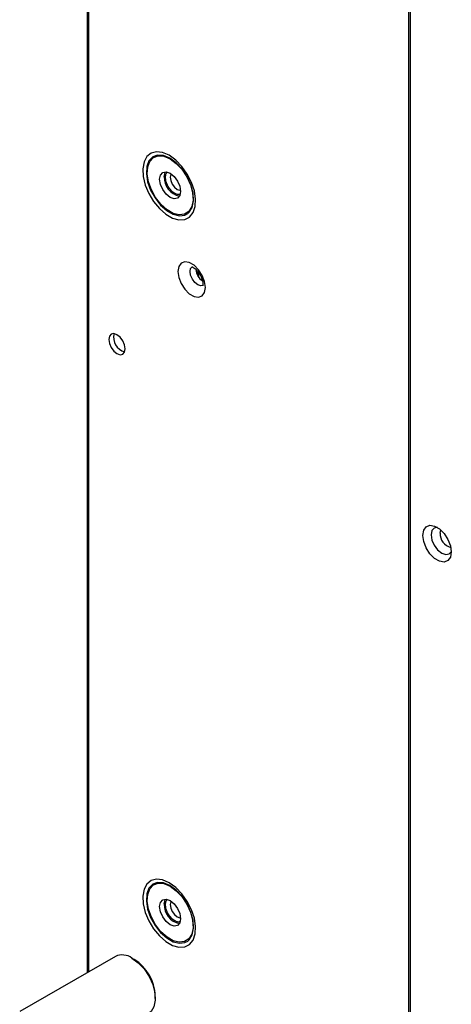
# Model space of a CAD drawing. Header units: millimetres. Extents: x 3619 to 4737, y 1503 to 2366.
# Tile 170 of 256: x 4384 to 4406, y 2177 to 2227. Entities that reach past the tile are written whole.
import ezdxf

# ---------------------------------------------------------------- set-up
doc = ezdxf.new("R2010")
doc.units = ezdxf.units.MM

msp = doc.modelspace()

# ---------------------------------------------------------------- linework, layer by layer
at = {"color": 7, "linetype": 'Continuous', "lineweight": 30}
for p, q in [((4403.7866, 2264.2721), (4403.7866, 2138.5159)), ((4403.8842, 2138.2836), (4403.8842, 2264.2323)), ((4387.5609, 2257.6107), (4387.5609, 2178.8039)), ((4393.1728, 2213.9842), (4393.1728, 2214.2046)), ((4393.1893, 2214.1824), (4393.1893, 2213.9584)), ((4388.9937, 2179.631), (4384.1618, 2176.8416)), ((4389.945, 2179.4804), (4389.8271, 2179.5484)), ((4391.0055, 2177.5073), (4391.0055, 2177.6433))]:
    msp.add_line(p, q, dxfattribs=at)
at = {"color": 8, "linetype": 'Continuous', "lineweight": 30}
msp.add_line((4387.6585, 2178.8602), (4387.6585, 2257.667), dxfattribs=at)
at = {"color": 7, "linetype": 'Continuous', "lineweight": 30, "flags": 128}
for points in [[(4391.7079, 2220.099), (4391.3759, 2220.2422), (4391.0648, 2220.2796), (4390.7941, 2220.2087), (4390.5808, 2220.0341), (4390.4383, 2219.7668), (4390.3756, 2219.4234), (4390.3966, 2219.0257), (4390.5, 2218.5985), (4390.6793, 2218.1687), (4390.9233, 2217.7634), (4391.2165, 2217.408), (4391.5406, 2217.1248), (4391.8752, 2216.9317), (4392.1993, 2216.8407), (4392.4925, 2216.8575), (4392.7364, 2216.9812), (4392.9157, 2217.204), (4393.0191, 2217.5118), (4393.0401, 2217.8853), (4392.9774, 2218.301), (4392.8349, 2218.7329), (4392.6216, 2219.1537), (4392.3509, 2219.5371), (4392.0398, 2219.8589), (4391.7079, 2220.099)], [(4391.755, 2219.9225), (4392.0676, 2219.6925), (4392.3569, 2219.3803), (4392.6017, 2219.0091), (4392.7836, 2218.6064), (4392.8892, 2218.2021), (4392.9108, 2217.8262), (4392.8466, 2217.5066), (4392.7014, 2217.2669), (4392.4861, 2217.125), (4392.2165, 2217.0913), (4391.9128, 2217.1684), (4391.5973, 2217.3505), (4391.2935, 2217.6242), (4391.0239, 2217.9691), (4390.8086, 2218.3597), (4390.6634, 2218.7669), (4390.5992, 2219.1607), (4390.6208, 2219.5117), (4390.7264, 2219.794), (4390.9084, 2219.9866), (4391.1531, 2220.0753), (4391.4425, 2220.0533), (4391.755, 2219.9225)], [(4392.6454, 2217.154), (4392.7208, 2217.2214), (4392.8704, 2217.4683), (4392.9365, 2217.7977), (4392.9144, 2218.1851), (4392.8055, 2218.6016), (4392.618, 2219.0166), (4392.3658, 2219.3991), (4392.0676, 2219.7208), (4391.7456, 2219.9578)], [(4391.755, 2219.1972), (4391.958, 2219.0334), (4392.13, 2218.8013), (4392.245, 2218.5363), (4392.2853, 2218.2786), (4392.245, 2218.0675), (4392.13, 2217.9352), (4391.958, 2217.9018), (4391.755, 2217.9724), (4391.552, 2218.1361), (4391.38, 2218.3682), (4391.265, 2218.6332), (4391.2247, 2218.8909), (4391.265, 2219.102), (4391.38, 2219.2343), (4391.552, 2219.2677), (4391.755, 2219.1972)], [(4391.4604, 2219.027), (4391.5007, 2219.238), (4391.5169, 2219.2694)], [(4391.8012, 2219.1681), (4391.7819, 2219.1337), (4391.755, 2218.993), (4391.7819, 2218.8212), (4391.8586, 2218.6445), (4391.9733, 2218.4898), (4392.1086, 2218.3806)], [(4392.1086, 2218.3806), (4392.2439, 2218.3336), (4392.2833, 2218.3331)], [(4393.5393, 2213.4258), (4393.4973, 2213.7246), (4393.3766, 2214.0358), (4393.1916, 2214.3218), (4392.9647, 2214.5482), (4392.7232, 2214.6876), (4392.4963, 2214.7232), (4392.3113, 2214.6508), (4392.1906, 2214.479), (4392.1486, 2214.2286), (4392.1906, 2213.9297), (4392.3113, 2213.6185), (4392.4963, 2213.3325), (4392.7232, 2213.1061), (4392.9647, 2212.9667), (4393.1916, 2212.9311), (4393.3766, 2213.0036), (4393.4973, 2213.1753), (4393.5393, 2213.4258)], [(4389.4852, 2210.3225), (4389.4538, 2210.5229), (4389.3644, 2210.7291), (4389.2306, 2210.9096), (4389.0727, 2211.037), (4388.9149, 2211.0918), (4388.781, 2211.0658), (4388.6916, 2210.9629), (4388.6602, 2210.7988), (4388.6916, 2210.5984), (4388.781, 2210.3922), (4388.9149, 2210.2117), (4389.0727, 2210.0843), (4389.2306, 2210.0295), (4389.3644, 2210.0555), (4389.4538, 2210.1584), (4389.4852, 2210.3225)], [(4405.9466, 2200.0673), (4405.9033, 2199.8084), (4405.7784, 2199.6308), (4405.5872, 2199.5559), (4405.3526, 2199.5927), (4405.1029, 2199.7368), (4404.8683, 2199.9709), (4404.677, 2200.2666), (4404.5522, 2200.5884), (4404.5089, 2200.8973), (4404.5522, 2201.1562), (4404.677, 2201.3338), (4404.8683, 2201.4087), (4405.1029, 2201.3719), (4405.3526, 2201.2278), (4405.5872, 2200.9937), (4405.7784, 2200.698), (4405.9033, 2200.3763), (4405.9466, 2200.0673)], [(4405.2344, 2201.3086), (4405.0853, 2201.2733), (4404.9694, 2201.1399), (4404.9287, 2200.9271), (4404.9694, 2200.6673), (4405.0853, 2200.4), (4405.2588, 2200.166), (4405.4634, 2200.0009), (4405.6681, 2199.9298), (4405.8416, 2199.9635), (4405.9466, 2200.0749)], [(4391.7079, 2183.3547), (4391.3759, 2183.4979), (4391.0648, 2183.5352), (4390.7941, 2183.4644), (4390.5808, 2183.2898), (4390.4383, 2183.0224), (4390.3756, 2182.6791), (4390.3966, 2182.2813), (4390.5, 2181.8542), (4390.6793, 2181.4244), (4390.9233, 2181.0191), (4391.2165, 2180.6637), (4391.5406, 2180.3805), (4391.8752, 2180.1873), (4392.1993, 2180.0963), (4392.4925, 2180.1132), (4392.7364, 2180.2369), (4392.9157, 2180.4596), (4393.0191, 2180.7674), (4393.0401, 2181.1409), (4392.9774, 2181.5567), (4392.8349, 2181.9885), (4392.6216, 2182.4094), (4392.3509, 2182.7927), (4392.0398, 2183.1146), (4391.7079, 2183.3547)], [(4391.755, 2183.1782), (4392.0676, 2182.9481), (4392.3569, 2182.6359), (4392.6017, 2182.2647), (4392.7836, 2181.8621), (4392.8892, 2181.4578), (4392.9108, 2181.0819), (4392.8466, 2180.7623), (4392.7014, 2180.5226), (4392.4861, 2180.3806), (4392.2165, 2180.347), (4391.9128, 2180.424), (4391.5973, 2180.6062), (4391.2935, 2180.8798), (4391.0239, 2181.2248), (4390.8086, 2181.6153), (4390.6634, 2182.0226), (4390.5992, 2182.4163), (4390.6208, 2182.7674), (4390.7264, 2183.0497), (4390.9084, 2183.2423), (4391.1531, 2183.3309), (4391.4425, 2183.309), (4391.755, 2183.1782)], [(4392.6454, 2180.4096), (4392.7208, 2180.477), (4392.8704, 2180.724), (4392.9365, 2181.0534), (4392.9144, 2181.4407), (4392.8055, 2181.8573), (4392.618, 2182.2722), (4392.3658, 2182.6547), (4392.0676, 2182.9764), (4391.7456, 2183.2135)], [(4391.755, 2182.4528), (4391.958, 2182.289), (4392.13, 2182.057), (4392.245, 2181.7919), (4392.2853, 2181.5343), (4392.245, 2181.3232), (4392.13, 2181.1909), (4391.958, 2181.1575), (4391.755, 2181.228), (4391.552, 2181.3918), (4391.38, 2181.6239), (4391.265, 2181.8889), (4391.2247, 2182.1466), (4391.265, 2182.3576), (4391.38, 2182.4899), (4391.552, 2182.5234), (4391.755, 2182.4528)], [(4391.4604, 2182.2826), (4391.5007, 2182.4937), (4391.5169, 2182.5251)], [(4391.8012, 2182.4238), (4391.7819, 2182.3893), (4391.755, 2182.2486), (4391.7819, 2182.0768), (4391.8586, 2181.9002), (4391.9733, 2181.7454), (4392.1086, 2181.6363)], [(4392.1086, 2181.6363), (4392.2439, 2181.5892), (4392.2833, 2181.5887)], [(4389.827, 2179.5485), (4390.1449, 2179.3145), (4390.4393, 2178.9969), (4390.6883, 2178.6193), (4390.8733, 2178.2096), (4390.9808, 2177.7984), (4391.0027, 2177.416), (4390.9374, 2177.0908), (4390.7898, 2176.847), (4390.6602, 2176.7442)]]:
    msp.add_lwpolyline(points, dxfattribs=at)
at = {"color": 8, "linetype": 'Continuous', "lineweight": 30, "flags": 128}
for points in [[(4391.7456, 2219.9578), (4391.4235, 2220.0926), (4391.1253, 2220.1152), (4390.8731, 2220.0239), (4390.6857, 2219.8254), (4390.5768, 2219.5345), (4390.5546, 2219.1728), (4390.6207, 2218.767), (4390.7703, 2218.3474), (4390.9922, 2217.9449), (4391.27, 2217.5895), (4391.583, 2217.3075), (4391.9081, 2217.1198), (4392.2212, 2217.0404), (4392.4989, 2217.0751), (4392.6454, 2217.154)], [(4393.4047, 2213.5175), (4393.2992, 2213.5032), (4393.1504, 2213.5549), (4393.0015, 2213.675), (4392.8754, 2213.8452), (4392.7911, 2214.0396), (4392.7615, 2214.2286), (4392.7911, 2214.3833), (4392.8754, 2214.4804), (4392.8761, 2214.4808)], [(4405.381, 2201.0198), (4405.4106, 2201.1746), (4405.4122, 2201.1782)], [(4391.7456, 2183.2135), (4391.4235, 2183.3483), (4391.1253, 2183.3709), (4390.8731, 2183.2795), (4390.6857, 2183.0811), (4390.5768, 2182.7902), (4390.5546, 2182.4284), (4390.6207, 2182.0227), (4390.7703, 2181.603), (4390.9922, 2181.2006), (4391.27, 2180.8452), (4391.583, 2180.5632), (4391.9081, 2180.3755), (4392.2212, 2180.296), (4392.4989, 2180.3308), (4392.6454, 2180.4096)]]:
    msp.add_lwpolyline(points, dxfattribs=at)
at = {"color": 7, "linetype": 'Continuous', "lineweight": 30}
for centre, radius, start, end in [((4392.4165, 2218.9752), 0.9576, 176.89754, 258.69527), ((4393.9089, 2214.442), 0.8682, 186.78649, 233.39274), ((4389.661, 2210.9002), 0.7614, 165.50506, 254.48993), ((4392.4165, 2182.2308), 0.9576, 176.89775, 258.69508), ((4389.3396, 2178.8761), 0.8305, 54.0695, 114.61947), ((4388.7457, 2177.5634), 2.2612, 2.02574, 57.97404)]:
    msp.add_arc(centre, radius, start, end, dxfattribs=at)
at = {"color": 8, "linetype": 'Continuous', "lineweight": 30}
msp.add_arc((4406.0958, 2200.9883), 0.7155, 177.47988, 255.99354, dxfattribs=at)
at = {"color": 7, "linetype": 'Continuous', "lineweight": 30}
for points, knots in [([(4391.5193, 2218.993), (4391.5245, 2219.0627), (4391.5328, 2219.176), (4391.5951, 2219.2324), (4391.6191, 2219.2541)], [0, 0, 0, 0, 0.6153847, 1, 1, 1, 1]), ([(4392.2551, 2218.1301), (4392.228, 2218.122), (4392.1517, 2218.0993), (4391.9895, 2218.165), (4391.8057, 2218.3111), (4391.6495, 2218.523), (4391.5406, 2218.7669), (4391.5264, 2218.9176), (4391.5193, 2218.993)], [0, 0, 0, 0, 0.0989336, 0.2791506, 0.4593677, 0.6395714, 0.8197871, 1, 1, 1, 1]), ([(4392.8497, 2214.4686), (4392.8472, 2214.4686), (4392.8404, 2214.4684), (4392.9028, 2214.4535), (4393.0053, 2214.3884), (4393.1302, 2214.2716), (4393.2528, 2214.1066), (4393.3519, 2213.9107), (4393.4042, 2213.7306), (4393.4145, 2213.6064), (4393.4089, 2213.5281), (4393.3931, 2213.4982), (4393.3985, 2213.5044), (4393.3992, 2213.5053)], [0, 0, 0, 0, 0.0573016, 0.1555829, 0.2561305, 0.3622365, 0.4780393, 0.6001439, 0.722121, 0.8148126, 0.8817519, 0.9835916, 1, 1, 1, 1]), ([(4391.5193, 2182.2486), (4391.5245, 2182.3183), (4391.5328, 2182.4316), (4391.5951, 2182.488), (4391.6191, 2182.5097)], [0, 0, 0, 0, 0.6153829, 1, 1, 1, 1]), ([(4392.2551, 2181.3857), (4392.228, 2181.3777), (4392.1517, 2181.3549), (4391.9895, 2181.4207), (4391.8057, 2181.5667), (4391.6495, 2181.7787), (4391.5406, 2182.0226), (4391.5264, 2182.1733), (4391.5193, 2182.2486)], [0, 0, 0, 0, 0.0989334, 0.2791506, 0.4593679, 0.6395721, 0.8197868, 1, 1, 1, 1])]:
    msp.add_open_spline(points, degree=3, knots=knots, dxfattribs=at)

doc.saveas('drawing.dxf')
